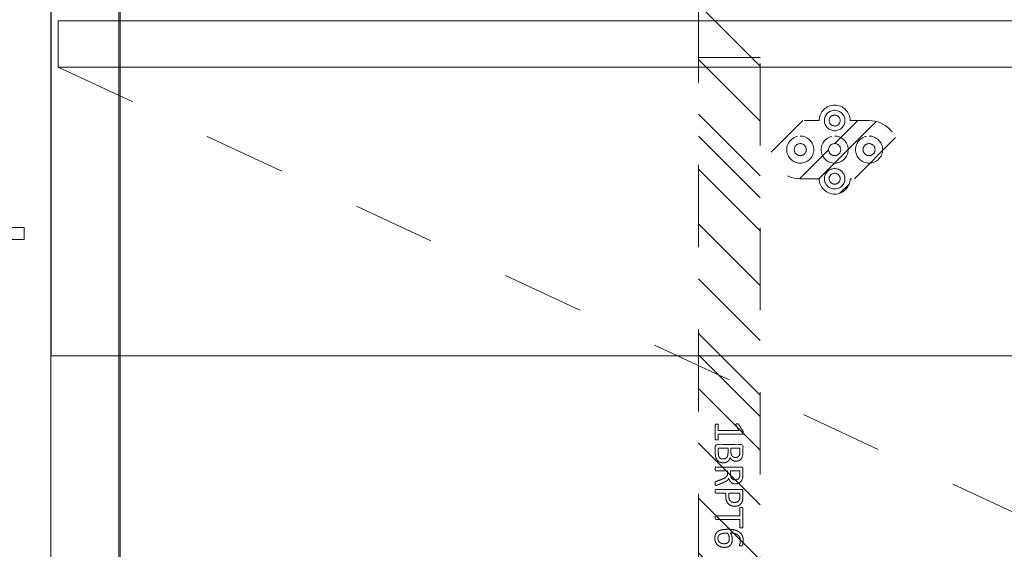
# Model space of a CAD drawing. Header units: inches. Extents: x -465 to -303, y -234 to 7.
# Tile 18 of 71: x -412 to -396, y -11 to -2. Entities that reach past the tile are written whole.
import ezdxf

# ---------------------------------------------------------------- set-up
doc = ezdxf.new("R2010")
doc.units = ezdxf.units.IN
doc.header["$LTSCALE"] = 32
doc.header["$MEASUREMENT"] = 0
doc.linetypes.add('Dash Style-1', pattern=[0.083328, 0.041656, -0.041672])
for name, color, linetype, lineweight in [('DashLine', 7, 'Dash Style-1', 13), ('DashLineFill', 7, 'Dash Style-1', 13), ('Drawing', 7, 'Continuous', 18), ('Metal-DeskStructure', 7, 'Continuous', 13), ('None', 7, 'Continuous', 18), ('SolidLine', 7, 'Continuous', 15), ('Wood_1-H', 7, 'Continuous', 13)]:
    doc.layers.add(name, color=color, linetype=linetype, lineweight=lineweight)
pattern_1 = [(45, (0, 0), (-1.61302, 1.9357), []), (45, (-1.0608, 1.0608), (-0.472346, 0.416761), [])]

# ---------------------------------------------------------------- blocks, each defined once
blk = doc.blocks.new('SlateCoatRodBracket (2D)')
at = {"layer": 'DashLine', "flags": 128}
for points in [[(0, -0.374), (0, 0.374), (0.591, 0.374), (0.591, -0.374)], [(0.118, -0.295), (0.118, 0.295), (0.591, 0.295), (0.591, -0.295)], [(-0.315, -0.098), (-0.315, 0.098), (0, 0.098), (0, -0.098)]]:
    blk.add_lwpolyline(points, close=True, dxfattribs=at)
blk = doc.blocks.new('Group-4')
at = {"layer": 'SolidLine', "flags": 128}
blk.add_lwpolyline([(17.205, 0), (17.953, 0), (17.953, -23.11), (17.205, -23.11)], close=True, dxfattribs=at)
at = {"layer": 'Wood_1-H', "color": 7, "rotation": 180}
blk.add_blockref('SlateCoatRodBracket (2D)', (17.205, -11.555), dxfattribs=at)
blk = doc.blocks.new('Group-5')
at = {"layer": 'None'}
blk.add_blockref('Group-4', (0, 0), dxfattribs=at)
blk = doc.blocks.new('SL Vertical Storage (2D)')
at = {"layer": 'None'}
blk.add_blockref('Group-5', (0, 0), dxfattribs=at)
at = {"layer": 'Drawing', "color": 0, "flags": 1}
for tag in ['Catalog', 'Custom', 'FinishGroup', 'Discount', 'Tag', 'Item1', 'Item2', 'Item3', 'Item4', 'Item5', 'Item6', 'Item7', 'Item8', 'Item9', 'Item10', 'Item11', 'Item12', 'Item13', 'Item14', 'Item15', 'Item16', 'Item17', 'Item18', 'Item19', 'Item20', 'Item21', 'Item22', 'Item23', 'Item24', 'Item25', 'Option1', 'Option2', 'Option3', 'Option4', 'Option5', 'Option6', 'Option7', 'Option8', 'Option9', 'Option10', 'Option11', 'Option12']:
    blk.add_attdef(tag, (-69.541, -20.897), '', height=0.00709, dxfattribs=at)
blk = doc.blocks.new('Group-10')
at = {"layer": 'DashLine'}
blk.add_line((0.118, -8.858), (16.296, -16.402), dxfattribs=at)
at = {"layer": 'SolidLine', "flags": 128}
blk.add_lwpolyline([(0.118, -8.11), (17.969, -8.11), (17.969, -8.858), (0.118, -8.858)], close=True, dxfattribs=at)
blk = doc.blocks.new('Group-11')
at = {"layer": 'None'}
blk.add_blockref('Group-10', (0, 0), dxfattribs=at)
blk = doc.blocks.new('SL Utility Cabinet (2D)')
at = {"layer": 'None'}
blk.add_blockref('Group-11', (0, 0), dxfattribs=at)
at = {"layer": 'Drawing', "color": 0, "flags": 1}
for tag in ['Tag', 'Catalog', 'Custom', 'FinishGroup', 'Discount', 'Item1', 'Item2', 'Item3', 'Item4', 'Item5', 'Item6', 'Item7', 'Item8', 'Item9', 'Item10', 'Item11', 'Item12', 'Item13', 'Item14', 'Item15', 'Item16', 'Item17', 'Item18', 'Item19', 'Item20', 'Item21', 'Item22', 'Item23', 'Item24', 'Item25', 'Option1', 'Option2', 'Option3', 'Option4', 'Option5', 'Option6', 'Option7', 'Option8', 'Option9', 'Option10', 'Option11', 'Option12']:
    blk.add_attdef(tag, (-51.588, 4.552), '', height=0.00709, dxfattribs=at)
blk = doc.blocks.new('1BPJHN-ShroudBracket (2D)')
at = {"layer": 'DashLineFill', "linetype": 'Continuous', "lineweight": 13}
h = blk.add_hatch(dxfattribs=at)
h.set_pattern_fill('Steel', color=253, style=0, pattern_type=2)
h.set_pattern_definition(pattern_1)
edge = h.paths.add_edge_path()
edge.add_line((0.557, 0.472), (0.25, 0.472))
edge.add_arc((0, 0.472), 0.25, 0, 180)
edge.add_line((-0.25, 0.472), (-0.557, 0.472))
edge.add_arc((-0.557, 0), 0.472, 90, 270)
edge.add_line((-0.557, -0.472), (-0.25, -0.472))
edge.add_arc((0, -0.472), 0.25, 180, 360)
edge.add_line((0.25, -0.472), (0.557, -0.472))
edge.add_arc((0.557, 0), 0.472, 270, 450)
edge.add_line((0.557, 0.472), (0.557, 0.472))
edge = h.paths.add_edge_path()
edge.add_arc((0, 0), 0.0979, 180, 360)
edge.add_arc((0, 0), 0.0979, 0, 180)
edge.add_line((-0.098, 0), (-0.098, 0))
edge = h.paths.add_edge_path()
edge.add_arc((0, 0.472), 0.0885, 180, 360)
edge.add_arc((0, 0.472), 0.0885, 0, 180)
edge.add_line((-0.089, 0.472), (-0.089, 0.472))
edge = h.paths.add_edge_path()
edge.add_arc((-0.557, 0), 0.098, 180, 360)
edge.add_arc((-0.557, 0), 0.098, 0, 180)
edge.add_line((-0.655, 0), (-0.655, 0))
edge = h.paths.add_edge_path()
edge.add_arc((0.557, 0), 0.098, 180, 360)
edge.add_arc((0.557, 0), 0.098, 0, 180)
edge.add_line((0.459, 0), (0.459, 0))
edge = h.paths.add_edge_path()
edge.add_arc((0, -0.472), 0.0885, 180, 360)
edge.add_arc((0, -0.472), 0.0885, 0, 180)
edge.add_line((-0.089, -0.472), (-0.089, -0.472))
at = {"layer": 'DashLine', "flags": 128}
for points in [[(0, 0.638), (0.016, 0.638), (0.032, 0.635), (0.048, 0.631), (0.064, 0.626), (0.078, 0.619), (0.092, 0.61), (0.105, 0.601), (0.117, 0.59), (0.128, 0.578), (0.138, 0.565), (0.146, 0.551), (0.153, 0.536), (0.159, 0.521), (0.163, 0.505), (0.165, 0.489), (0.166, 0.472), (0.165, 0.456), (0.163, 0.44), (0.159, 0.424), (0.153, 0.409), (0.146, 0.394), (0.138, 0.38), (0.128, 0.367), (0.117, 0.355), (0.105, 0.344), (0.092, 0.334), (0.078, 0.326), (0.064, 0.319), (0.048, 0.314), (0.032, 0.31), (0.016, 0.307), (0, 0.306), (-0.016, 0.307), (-0.032, 0.31), (-0.048, 0.314), (-0.064, 0.319), (-0.078, 0.326), (-0.092, 0.334), (-0.105, 0.344), (-0.117, 0.355), (-0.128, 0.367), (-0.138, 0.38), (-0.146, 0.394), (-0.153, 0.409), (-0.159, 0.424), (-0.163, 0.44), (-0.165, 0.456), (-0.166, 0.472), (-0.165, 0.489), (-0.163, 0.505), (-0.159, 0.521), (-0.153, 0.536), (-0.146, 0.551), (-0.138, 0.565), (-0.128, 0.578), (-0.117, 0.59), (-0.105, 0.601), (-0.092, 0.61), (-0.078, 0.619), (-0.064, 0.626), (-0.048, 0.631), (-0.032, 0.635), (-0.016, 0.638)], [(-0.557, 0.22), (-0.536, 0.219), (-0.514, 0.216), (-0.493, 0.211), (-0.473, 0.203), (-0.453, 0.194), (-0.435, 0.183), (-0.418, 0.17), (-0.402, 0.156), (-0.387, 0.14), (-0.374, 0.122), (-0.363, 0.104), (-0.354, 0.084), (-0.347, 0.064), (-0.341, 0.043), (-0.338, 0.022), (-0.337, 0), (-0.338, -0.022), (-0.341, -0.043), (-0.347, -0.064), (-0.354, -0.084), (-0.363, -0.104), (-0.374, -0.122), (-0.387, -0.14), (-0.402, -0.156), (-0.418, -0.17), (-0.435, -0.183), (-0.453, -0.194), (-0.473, -0.203), (-0.493, -0.211), (-0.514, -0.216), (-0.536, -0.219), (-0.557, -0.22), (-0.579, -0.219), (-0.6, -0.216), (-0.621, -0.211), (-0.641, -0.203), (-0.661, -0.194), (-0.679, -0.183), (-0.697, -0.17), (-0.713, -0.156), (-0.727, -0.14), (-0.74, -0.122), (-0.751, -0.104), (-0.76, -0.084), (-0.768, -0.064), (-0.773, -0.043), (-0.776, -0.022), (-0.777, 0), (-0.776, 0.022), (-0.773, 0.043), (-0.768, 0.064), (-0.76, 0.084), (-0.751, 0.104), (-0.74, 0.122), (-0.727, 0.14), (-0.713, 0.156), (-0.697, 0.17), (-0.679, 0.183), (-0.661, 0.194), (-0.641, 0.203), (-0.621, 0.211), (-0.6, 0.216), (-0.579, 0.219)], [(0, 0.22), (0.022, 0.219), (0.043, 0.216), (0.064, 0.211), (0.084, 0.203), (0.104, 0.194), (0.122, 0.183), (0.14, 0.17), (0.156, 0.156), (0.17, 0.14), (0.183, 0.122), (0.194, 0.104), (0.203, 0.084), (0.211, 0.064), (0.216, 0.043), (0.219, 0.022), (0.22, 0), (0.219, -0.022), (0.216, -0.043), (0.211, -0.064), (0.203, -0.084), (0.194, -0.104), (0.183, -0.122), (0.17, -0.14), (0.156, -0.156), (0.14, -0.17), (0.122, -0.183), (0.104, -0.194), (0.084, -0.203), (0.064, -0.211), (0.043, -0.216), (0.022, -0.219), (0, -0.22), (-0.022, -0.219), (-0.043, -0.216), (-0.064, -0.211), (-0.084, -0.203), (-0.104, -0.194), (-0.122, -0.183), (-0.14, -0.17), (-0.156, -0.156), (-0.17, -0.14), (-0.183, -0.122), (-0.194, -0.104), (-0.203, -0.084), (-0.211, -0.064), (-0.216, -0.043), (-0.219, -0.022), (-0.22, 0), (-0.219, 0.022), (-0.216, 0.043), (-0.211, 0.064), (-0.203, 0.084), (-0.194, 0.104), (-0.183, 0.122), (-0.17, 0.14), (-0.156, 0.156), (-0.14, 0.17), (-0.122, 0.183), (-0.104, 0.194), (-0.084, 0.203), (-0.064, 0.211), (-0.043, 0.216), (-0.022, 0.219)], [(0.557, 0.22), (0.579, 0.219), (0.6, 0.216), (0.621, 0.211), (0.641, 0.203), (0.661, 0.194), (0.679, 0.183), (0.697, 0.17), (0.713, 0.156), (0.727, 0.14), (0.74, 0.122), (0.751, 0.104), (0.76, 0.084), (0.768, 0.064), (0.773, 0.043), (0.776, 0.022), (0.777, 0), (0.776, -0.022), (0.773, -0.043), (0.768, -0.064), (0.76, -0.084), (0.751, -0.104), (0.74, -0.122), (0.727, -0.14), (0.713, -0.156), (0.697, -0.17), (0.679, -0.183), (0.661, -0.194), (0.641, -0.203), (0.621, -0.211), (0.6, -0.216), (0.579, -0.219), (0.557, -0.22), (0.536, -0.219), (0.514, -0.216), (0.493, -0.211), (0.473, -0.203), (0.453, -0.194), (0.435, -0.183), (0.418, -0.17), (0.402, -0.156), (0.387, -0.14), (0.374, -0.122), (0.363, -0.104), (0.354, -0.084), (0.347, -0.064), (0.341, -0.043), (0.338, -0.022), (0.337, 0), (0.338, 0.022), (0.341, 0.043), (0.347, 0.064), (0.354, 0.084), (0.363, 0.104), (0.374, 0.122), (0.387, 0.14), (0.402, 0.156), (0.418, 0.17), (0.435, 0.183), (0.453, 0.194), (0.473, 0.203), (0.493, 0.211), (0.514, 0.216), (0.536, 0.219)], [(0.557, 0.098), (0.567, 0.097), (0.576, 0.096), (0.586, 0.094), (0.595, 0.09), (0.603, 0.086), (0.612, 0.081), (0.619, 0.076), (0.626, 0.069), (0.633, 0.062), (0.639, 0.054), (0.643, 0.046), (0.648, 0.037), (0.651, 0.028), (0.653, 0.019), (0.655, 0.01), (0.655, 0), (0.655, -0.01), (0.653, -0.019), (0.651, -0.028), (0.648, -0.037), (0.643, -0.046), (0.639, -0.054), (0.633, -0.062), (0.626, -0.069), (0.619, -0.076), (0.612, -0.081), (0.603, -0.086), (0.595, -0.09), (0.586, -0.094), (0.576, -0.096), (0.567, -0.097), (0.557, -0.098), (0.547, -0.097), (0.538, -0.096), (0.529, -0.094), (0.52, -0.09), (0.511, -0.086), (0.503, -0.081), (0.495, -0.076), (0.488, -0.069), (0.481, -0.062), (0.476, -0.054), (0.471, -0.046), (0.467, -0.037), (0.463, -0.028), (0.461, -0.019), (0.46, -0.01), (0.459, 0), (0.46, 0.01), (0.461, 0.019), (0.463, 0.028), (0.467, 0.037), (0.471, 0.046), (0.476, 0.054), (0.481, 0.062), (0.488, 0.069), (0.495, 0.076), (0.503, 0.081), (0.511, 0.086), (0.52, 0.09), (0.529, 0.094), (0.538, 0.096), (0.547, 0.097)], [(0, -0.306), (0.016, -0.307), (0.032, -0.31), (0.048, -0.314), (0.064, -0.319), (0.078, -0.326), (0.092, -0.334), (0.105, -0.344), (0.117, -0.355), (0.128, -0.367), (0.138, -0.38), (0.146, -0.394), (0.153, -0.409), (0.159, -0.424), (0.163, -0.44), (0.165, -0.456), (0.166, -0.472), (0.165, -0.489), (0.163, -0.505), (0.159, -0.521), (0.153, -0.536), (0.146, -0.551), (0.138, -0.565), (0.128, -0.578), (0.117, -0.59), (0.105, -0.601), (0.092, -0.61), (0.078, -0.619), (0.064, -0.626), (0.048, -0.631), (0.032, -0.635), (0.016, -0.638), (0, -0.638), (-0.016, -0.638), (-0.032, -0.635), (-0.048, -0.631), (-0.064, -0.626), (-0.078, -0.619), (-0.092, -0.61), (-0.105, -0.601), (-0.117, -0.59), (-0.128, -0.578), (-0.138, -0.565), (-0.146, -0.551), (-0.153, -0.536), (-0.159, -0.521), (-0.163, -0.505), (-0.165, -0.489), (-0.166, -0.472), (-0.165, -0.456), (-0.163, -0.44), (-0.159, -0.424), (-0.153, -0.409), (-0.146, -0.394), (-0.138, -0.38), (-0.128, -0.367), (-0.117, -0.355), (-0.105, -0.344), (-0.092, -0.334), (-0.078, -0.326), (-0.064, -0.319), (-0.048, -0.314), (-0.032, -0.31), (-0.016, -0.307)]]:
    blk.add_lwpolyline(points, close=True, dxfattribs=at)
at = {"layer": 'DashLineFill', "flags": 128}
for points in [[(0.557, 0.472), (0.25, 0.472, 1), (-0.25, 0.472), (-0.557, 0.472, 1), (-0.557, -0.472), (-0.25, -0.472, 1), (0.25, -0.472), (0.557, -0.472, 1), (0.557, 0.472)], [(-0.089, 0.472, 1), (0.089, 0.472, 1), (-0.089, 0.472)], [(-0.655, 0, 1), (-0.459, 0, 1), (-0.655, 0)], [(-0.098, 0, 1), (0.098, 0, 1), (-0.098, 0)], [(0.459, 0, 1), (0.655, 0, 1), (0.459, 0)], [(-0.089, -0.472, 1), (0.089, -0.472, 1), (-0.089, -0.472)]]:
    blk.add_lwpolyline(points, format="xyb", close=True, dxfattribs=at)
blk = doc.blocks.new('Group-29')
at = {"layer": 'SolidLine', "flags": 128}
for points in [[(1.102, -2.559), (37.087, -2.559), (37.087, -86.575), (1.102, -86.575)], [(1.122, -2.559), (37.067, -2.559), (37.067, -86.575), (1.122, -86.575)]]:
    blk.add_lwpolyline(points, close=True, dxfattribs=at)
at = {"layer": 'SolidLine', "color": 7}
blk.add_blockref('1BPJHN-ShroudBracket (2D)', (12.705, -10.197), dxfattribs=at)
blk = doc.blocks.new('Group-62')
at = {"layer": 'Metal-DeskStructure', "color": 7}
for points, knots in [([(9.589, -0.203), (9.589, -0.21), (9.586, -0.224), (9.578, -0.227), (9.459, -0.227), (9.34, -0.227), (9.336, -0.225), (9.333, -0.219), (9.331, -0.21), (9.331, -0.197), (9.333, -0.188), (9.334, -0.182), (9.34, -0.179), (9.389, -0.179), (9.436, -0.179), (9.436, -0.009), (9.436, 0.161), (9.393, 0.135), (9.349, 0.109), (9.344, 0.107), (9.334, 0.106), (9.331, 0.109), (9.329, 0.12), (9.329, 0.133), (9.329, 0.143), (9.331, 0.148), (9.334, 0.152), (9.338, 0.154), (9.39, 0.187), (9.441, 0.22), (9.443, 0.222), (9.447, 0.222), (9.453, 0.224), (9.47, 0.224), (9.488, 0.224), (9.493, 0.22), (9.495, 0.216), (9.495, 0.018), (9.495, -0.179), (9.536, -0.179), (9.58, -0.179), (9.584, -0.182), (9.587, -0.188), (9.589, -0.197), (9.589, -0.203)], [0, 0, 0, 0.00261, 0.007831, 0.010441, 0.176195, 0.178805, 0.181415, 0.184026, 0.186636, 0.188594, 0.190551, 0.192509, 0.194467, 0.244389, 0.244389, 0.424498, 0.424498, 0.47805, 0.47805, 0.484241, 0.490432, 0.496622, 0.502813, 0.507071, 0.510941, 0.514811, 0.518682, 0.518682, 0.576295, 0.576295, 0.578743, 0.58119, 0.583638, 0.590247, 0.593184, 0.596122, 0.599059, 0.911881, 0.911881, 0.976501, 0.982376, 0.988251, 0.994125, 1, 1, 1]), ([(9.96, -0.097), (9.96, -0.119), (9.949, -0.155), (9.931, -0.184), (9.903, -0.204), (9.853, -0.227), (9.746, -0.227), (9.68, -0.227), (9.665, -0.215), (9.665, -0.002), (9.665, 0.211), (9.68, 0.222), (9.738, 0.222), (9.829, 0.222), (9.881, 0.205), (9.914, 0.178), (9.933, 0.135), (9.933, 0.093), (9.925, 0.063), (9.91, 0.039), (9.886, 0.019), (9.873, 0.013), (9.892, 0.01), (9.923, -0.009), (9.947, -0.036), (9.96, -0.075), (9.96, -0.097)], [0, 0, 0, 0.031455, 0.06291, 0.094366, 0.125821, 0.188731, 0.266159, 0.275837, 0.285516, 0.435531, 0.44521, 0.454888, 0.521427, 0.574659, 0.627891, 0.681123, 0.734355, 0.762747, 0.791139, 0.819531, 0.847924, 0.847924, 0.885943, 0.923962, 0.961981, 1, 1, 1]), ([(9.872, 0.102), (9.872, 0.119), (9.862, 0.144), (9.842, 0.163), (9.811, 0.172), (9.755, 0.172), (9.724, 0.172), (9.724, 0.1), (9.724, 0.028), (9.758, 0.028), (9.814, 0.028), (9.844, 0.039), (9.862, 0.06), (9.872, 0.087), (9.872, 0.102)], [0, 0, 0, 0.074499, 0.148998, 0.223496, 0.297995, 0.395417, 0.395417, 0.61891, 0.61891, 0.724928, 0.793696, 0.862464, 0.931232, 1, 1, 1]), ([(10.327, -0.217), (10.327, -0.221), (10.325, -0.225), (10.317, -0.227), (10.304, -0.228), (10.286, -0.228), (10.275, -0.227), (10.267, -0.225), (10.264, -0.219), (10.262, -0.214), (10.242, -0.161), (10.221, -0.108), (10.214, -0.09), (10.199, -0.06), (10.177, -0.038), (10.148, -0.027), (10.108, -0.027), (10.088, -0.027), (10.088, -0.122), (10.088, -0.221), (10.085, -0.225), (10.077, -0.227), (10.066, -0.228), (10.05, -0.228), (10.039, -0.227), (10.031, -0.225), (10.028, -0.221), (10.028, -0.01), (10.028, 0.211), (10.042, 0.222), (10.098, 0.222), (10.162, 0.222), (10.184, 0.22), (10.194, 0.218), (10.219, 0.215), (10.26, 0.194), (10.286, 0.165), (10.301, 0.126), (10.301, 0.082), (10.288, 0.045), (10.266, 0.017), (10.232, -0.001), (10.214, -0.009), (10.225, -0.014), (10.243, -0.029), (10.258, -0.049), (10.271, -0.077), (10.279, -0.094), (10.299, -0.143), (10.319, -0.191), (10.325, -0.204), (10.327, -0.215), (10.327, -0.217)], [0, 0, 0, 0.004018, 0.008035, 0.012053, 0.01607, 0.020088, 0.024105, 0.028123, 0.03214, 0.03214, 0.070951, 0.070951, 0.084634, 0.098317, 0.112001, 0.125684, 0.138745, 0.138745, 0.202807, 0.205295, 0.207782, 0.21027, 0.212758, 0.214748, 0.216739, 0.218729, 0.220719, 0.332671, 0.339637, 0.346603, 0.391882, 0.407555, 0.423229, 0.423229, 0.466696, 0.510164, 0.553631, 0.597099, 0.640566, 0.684033, 0.727501, 0.770968, 0.770968, 0.798042, 0.825115, 0.852188, 0.879262, 0.879262, 0.958132, 0.958132, 0.979066, 1, 1, 1]), ([(10.238, 0.096), (10.238, 0.124), (10.214, 0.159), (10.186, 0.168), (10.177, 0.17), (10.155, 0.172), (10.113, 0.172), (10.088, 0.172), (10.088, 0.096), (10.088, 0.021), (10.117, 0.021), (10.17, 0.021), (10.203, 0.032), (10.227, 0.054), (10.238, 0.082), (10.238, 0.096)], [0, 0, 0, 0.142515, 0.285031, 0.285031, 0.330993, 0.376955, 0.445899, 0.445899, 0.655281, 0.655281, 0.734439, 0.800829, 0.867219, 0.93361, 1, 1, 1]), ([(10.665, 0.091), (10.665, 0.056), (10.642, 0.002), (10.602, -0.035), (10.543, -0.057), (10.475, -0.057), (10.45, -0.057), (10.45, -0.137), (10.45, -0.221), (10.447, -0.225), (10.439, -0.227), (10.428, -0.228), (10.412, -0.228), (10.401, -0.227), (10.393, -0.225), (10.39, -0.221), (10.39, -0.011), (10.39, 0.209), (10.404, 0.222), (10.462, 0.222), (10.524, 0.222), (10.55, 0.218), (10.587, 0.211), (10.624, 0.189), (10.652, 0.157), (10.665, 0.115), (10.665, 0.091)], [0, 0, 0, 0.066268, 0.132535, 0.198803, 0.26507, 0.303966, 0.303966, 0.429297, 0.43506, 0.440822, 0.446584, 0.452347, 0.456957, 0.461567, 0.466177, 0.470786, 0.728938, 0.745073, 0.761208, 0.845107, 0.870922, 0.896738, 0.922553, 0.948369, 0.974184, 1, 1, 1]), ([(10.602, 0.085), (10.602, 0.113), (10.581, 0.15), (10.552, 0.167), (10.521, 0.172), (10.477, 0.172), (10.45, 0.172), (10.45, 0.083), (10.45, -0.007), (10.477, -0.007), (10.53, -0.007), (10.567, 0.006), (10.591, 0.032), (10.602, 0.065), (10.602, 0.085)], [0, 0, 0, 0.053098, 0.106195, 0.159293, 0.212391, 0.297937, 0.297937, 0.584068, 0.584068, 0.669615, 0.752211, 0.834807, 0.917404, 1, 1, 1]), ([(11.014, 0.196), (11.014, 0.19), (11.014, 0.179), (11.011, 0.174), (11.005, 0.17), (10.941, 0.17), (10.878, 0.17), (10.878, -0.024), (10.878, -0.221), (10.874, -0.225), (10.867, -0.227), (10.856, -0.228), (10.839, -0.228), (10.828, -0.227), (10.821, -0.225), (10.817, -0.221), (10.817, -0.024), (10.817, 0.17), (10.754, 0.17), (10.69, 0.17), (10.684, 0.174), (10.682, 0.179), (10.68, 0.189), (10.68, 0.202), (10.682, 0.213), (10.684, 0.218), (10.69, 0.222), (10.847, 0.222), (11.005, 0.222), (11.011, 0.218), (11.014, 0.213), (11.014, 0.202), (11.014, 0.196)], [0, 0, 0, 0.003046, 0.005389, 0.007733, 0.010076, 0.089744, 0.089744, 0.335779, 0.340465, 0.345152, 0.349838, 0.354524, 0.360382, 0.36624, 0.372099, 0.377957, 0.6855, 0.6855, 0.785085, 0.788014, 0.790943, 0.793872, 0.796801, 0.798998, 0.801195, 0.803391, 0.805588, 0.991213, 0.99341, 0.995606, 0.997803, 1, 1, 1]), ([(11.33, -0.081), (11.33, -0.11), (11.313, -0.166), (11.275, -0.208), (11.218, -0.234), (11.151, -0.234), (11.109, -0.219), (11.075, -0.193), (11.055, -0.156), (11.042, -0.108), (11.037, -0.051), (11.037, 0.01), (11.045, 0.098), (11.086, 0.17), (11.127, 0.207), (11.184, 0.227), (11.236, 0.227), (11.262, 0.224), (11.284, 0.22), (11.299, 0.213), (11.304, 0.209), (11.306, 0.205), (11.308, 0.2), (11.308, 0.186), (11.308, 0.167), (11.302, 0.165), (11.295, 0.165), (11.282, 0.17), (11.264, 0.176), (11.236, 0.179), (11.186, 0.179), (11.14, 0.154), (11.11, 0.109), (11.098, 0.05), (11.096, 0.019), (11.105, 0.024), (11.127, 0.036), (11.155, 0.043), (11.184, 0.048), (11.238, 0.048), (11.288, 0.028), (11.317, -0.007), (11.33, -0.053), (11.33, -0.081)], [0, 0, 0, 0.047284, 0.094569, 0.141853, 0.189137, 0.222912, 0.256686, 0.290461, 0.324235, 0.35801, 0.391784, 0.42357, 0.487141, 0.518927, 0.550713, 0.582499, 0.593093, 0.603687, 0.61428, 0.624874, 0.635468, 0.646062, 0.656655, 0.684464, 0.710949, 0.724191, 0.737433, 0.750675, 0.763918, 0.77716, 0.803647, 0.830135, 0.856622, 0.883109, 0.883109, 0.892179, 0.901248, 0.910318, 0.919387, 0.93954, 0.959693, 0.979847, 1, 1, 1]), ([(11.271, -0.086), (11.271, -0.068), (11.264, -0.035), (11.243, -0.011), (11.214, 0), (11.177, 0), (11.151, -0.003), (11.127, -0.011), (11.107, -0.022), (11.098, -0.029), (11.098, -0.073), (11.109, -0.132), (11.131, -0.169), (11.162, -0.184), (11.206, -0.184), (11.24, -0.167), (11.26, -0.14), (11.271, -0.105), (11.271, -0.086)], [0, 0, 0, 0.044843, 0.089687, 0.13453, 0.179374, 0.20352, 0.227667, 0.251813, 0.27596, 0.27596, 0.366465, 0.45697, 0.547475, 0.63798, 0.728485, 0.81899, 0.909495, 1, 1, 1]), ([(9.897, -0.101), (9.897, -0.081), (9.885, -0.051), (9.861, -0.031), (9.824, -0.02), (9.76, -0.02), (9.724, -0.02), (9.724, -0.098), (9.724, -0.177), (9.767, -0.177), (9.851, -0.177), (9.885, -0.149), (9.897, -0.119), (9.897, -0.101)], [0, 0, 0, 0.079156, 0.158312, 0.237468, 0.316624, 0.419526, 0.419526, 0.643799, 0.643799, 0.767809, 0.883905, 0.941952, 1, 1, 1])]:
    blk.add_open_spline(points, degree=2, knots=knots, dxfattribs=at)
blk = doc.blocks.new('1BRPT6-LeftBeam (2D)')
at = {"layer": 'DashLineFill', "linetype": 'Continuous', "lineweight": 13}
h = blk.add_hatch(dxfattribs=at)
h.set_pattern_fill('Steel', color=253, style=0, pattern_type=2)
h.set_pattern_definition(pattern_1)
h.paths.add_polyline_path([(-1.85, 0.5), (20.472, 0.5), (20.472, -0.5), (-1.85, -0.5)])
at = {"layer": 'DashLineFill'}
blk.add_line((3.386, -0.5), (3.386, 0.5), dxfattribs=at)
at = {"layer": 'DashLineFill', "flags": 128}
blk.add_lwpolyline([(-1.85, 0.5), (20.472, 0.5), (20.472, -0.5), (-1.85, -0.5)], close=True, dxfattribs=at)
at = {"layer": 'Metal-DeskStructure', "color": 7}
blk.add_blockref('Group-62', (0, 0), dxfattribs=at)
blk = doc.blocks.new('Group-68')
at = {"layer": 'None', "color": 7, "rotation": 270}
blk.add_blockref('1BRPT6-LeftBeam (2D)', (10.996, -5.315), dxfattribs=at)
blk = doc.blocks.new('Group-78')
at = {"layer": 'None'}
for name in ['Group-29', 'Group-68']:
    blk.add_blockref(name, (0, 0), dxfattribs=at)
blk = doc.blocks.new('SL L Desk (2D)')
at = {"layer": 'None'}
blk.add_blockref('Group-78', (0, 0), dxfattribs=at)
at = {"layer": 'Drawing', "color": 0, "flags": 1}
for tag in ['Catalog', 'FinishGroup', 'Discount', 'Option1', 'Option2', 'Option3', 'Option4', 'Option5', 'Option6', 'Option7', 'Option8', 'Option9', 'Option10', 'Option11', 'Option12', 'Custom', 'Tag', 'Item1', 'Item2', 'Item3', 'Item4', 'Item5', 'Item6', 'Item7', 'Item8', 'Item9', 'Item10', 'Item11', 'Item12', 'Item13', 'Item14', 'Item15', 'Item16', 'Item17', 'Item18', 'Item19', 'Item20', 'Item21', 'Item22', 'Item23', 'Item24', 'Item25']:
    blk.add_attdef(tag, (-51.588, -65.641), '', height=0.00709, dxfattribs=at)
blk = doc.blocks.new('Group-95')
at = {"layer": 'SolidLine', "flags": 128}
blk.add_lwpolyline([(12.02, -13.531), (119.972, -13.531), (119.972, -25.539), (12.02, -25.539)], close=True, dxfattribs=at)
blk = doc.blocks.new('Group-99')
at = {"layer": 'SolidLine', "flags": 128}
blk.add_lwpolyline([(12.02, -13.531), (119.972, -13.531), (119.972, -25.539), (12.02, -25.539)], close=True, dxfattribs=at)
blk = doc.blocks.new('Group-100')
at = {"layer": 'None'}
for name in ['Group-95', 'Group-99']:
    blk.add_blockref(name, (0, 0), dxfattribs=at)
blk = doc.blocks.new('Group-101')
at = {"layer": 'None'}
blk.add_blockref('Group-100', (0, 0), dxfattribs=at)
blk = doc.blocks.new('SL Overhead (2D)')
at = {"layer": 'None'}
blk.add_blockref('Group-101', (0, 0), dxfattribs=at)
at = {"layer": 'Drawing', "color": 0, "flags": 1}
for tag in ['Tag', 'Catalog', 'Custom', 'FinishGroup', 'Discount', 'Item1', 'Item2', 'Item3', 'Item4', 'Item5', 'Item6', 'Item7', 'Item8', 'Item9', 'Item10', 'Item11', 'Item12', 'Item13', 'Item14', 'Item15', 'Item16', 'Item17', 'Item18', 'Item19', 'Item20', 'Item21', 'Item22', 'Item23', 'Item24', 'Item25', 'Option1', 'Option2', 'Option3', 'Option4', 'Option5', 'Option6', 'Option7', 'Option8', 'Option9', 'Option10', 'Option11', 'Option12']:
    blk.add_attdef(tag, (-63.594, -151.026), '', height=0.00709, dxfattribs=at)

msp = doc.modelspace()

# ---------------------------------------------------------------- block references
at = {"layer": 'Drawing'}
for name, p in [('SL Vertical Storage (2D)', (-429, 5.976)), ('SL Utility Cabinet (2D)', (-411.047, 5.976))]:
    msp.add_blockref(name, p, dxfattribs=at)

# ---------------------------------------------------------------- next in the draw order: block references
msp.add_blockref('SL L Desk (2D)', (-411.047, 5.976), dxfattribs=at)

# ---------------------------------------------------------------- next in the draw order: block references
msp.add_blockref('SL Overhead (2D)', (-423.063, 17.976), dxfattribs=at)

doc.saveas('drawing.dxf')
